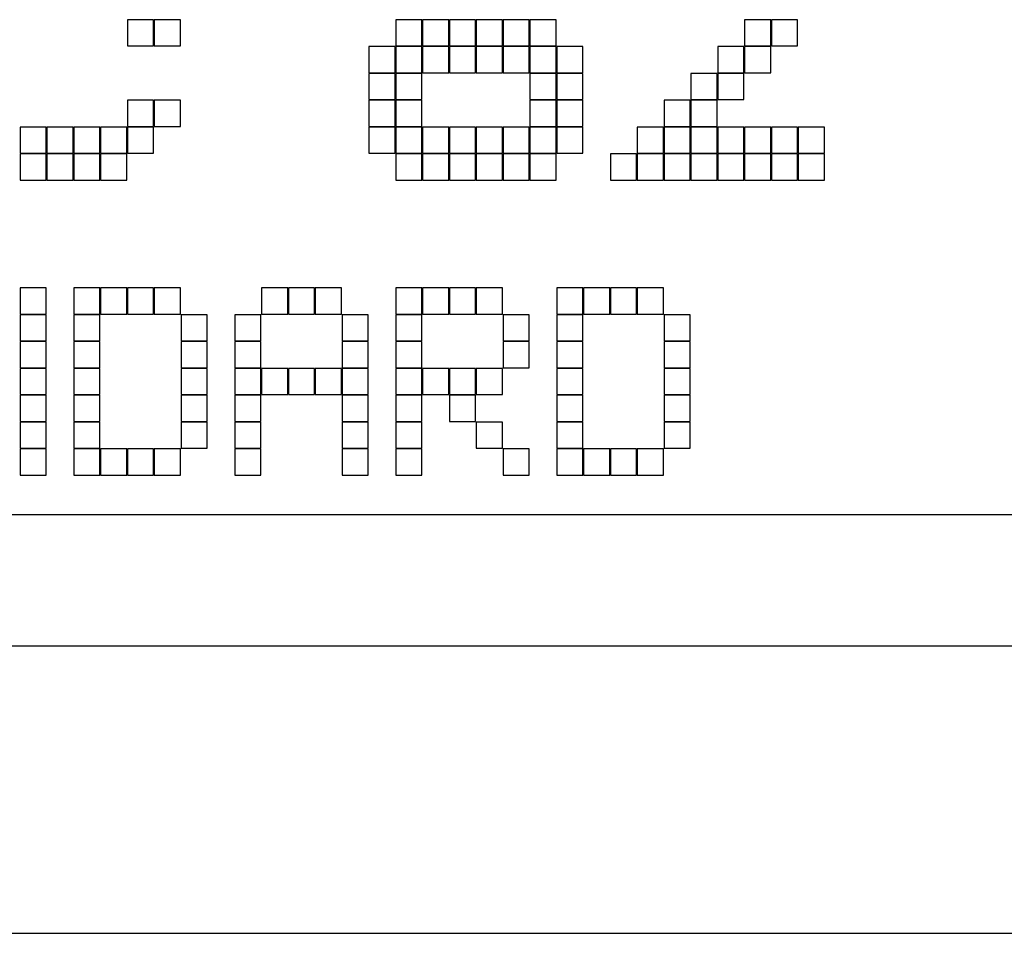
# Model space of a CAD drawing. Header units: millimetres. Extents: x 0 to 4200, y 0 to 2970.
# Tile 21 of 75: x 1767 to 1798, y 1339 to 1366. Entities that reach past the tile are written whole.
import ezdxf

# ---------------------------------------------------------------- set-up
doc = ezdxf.new("R2010")
doc.units = ezdxf.units.MM
doc.header["$LTSCALE"] = 10

msp = doc.modelspace()

# ---------------------------------------------------------------- linework, layer by layer
at = {"color": 7, "linetype": 'Continuous', "lineweight": 25}
for p, q in [((1771.536, 1366.427), (1770.736, 1366.427)), ((1770.736, 1366.427), (1770.736, 1365.627)), ((1771.536, 1365.627), (1771.536, 1366.427)), ((1771.556, 1366.427), (1771.556, 1365.627)), ((1772.356, 1366.427), (1771.556, 1366.427)), ((1772.356, 1365.627), (1772.356, 1366.427)), ((1778.936, 1366.427), (1778.936, 1365.627)), ((1779.736, 1366.427), (1778.936, 1366.427)), ((1779.736, 1365.627), (1779.736, 1366.427)), ((1780.556, 1366.427), (1779.756, 1366.427)), ((1779.756, 1366.427), (1779.756, 1365.627)), ((1780.556, 1365.627), (1780.556, 1366.427)), ((1781.376, 1366.427), (1780.576, 1366.427)), ((1780.576, 1366.427), (1780.576, 1365.627)), ((1781.376, 1365.627), (1781.376, 1366.427)), ((1781.396, 1366.427), (1781.396, 1365.627)), ((1782.196, 1366.427), (1781.396, 1366.427)), ((1782.196, 1365.627), (1782.196, 1366.427)), ((1783.016, 1366.427), (1782.216, 1366.427)), ((1782.216, 1366.427), (1782.216, 1365.627)), ((1783.016, 1365.627), (1783.016, 1366.427)), ((1783.036, 1366.427), (1783.036, 1365.627)), ((1783.836, 1366.427), (1783.036, 1366.427)), ((1783.836, 1365.627), (1783.836, 1366.427)), ((1789.596, 1366.427), (1789.596, 1365.627)), ((1790.396, 1366.427), (1789.596, 1366.427)), ((1790.396, 1365.627), (1790.396, 1366.427)), ((1790.416, 1366.427), (1790.416, 1365.627)), ((1791.216, 1366.427), (1790.416, 1366.427)), ((1791.216, 1365.627), (1791.216, 1366.427)), ((1770.736, 1365.627), (1771.536, 1365.627)), ((1771.556, 1365.627), (1772.356, 1365.627)), ((1778.916, 1365.607), (1778.116, 1365.607)), ((1778.116, 1365.607), (1778.116, 1364.807)), ((1778.916, 1364.807), (1778.916, 1365.607)), ((1778.936, 1365.627), (1779.736, 1365.627)), ((1778.936, 1365.607), (1778.936, 1364.807)), ((1779.736, 1365.607), (1778.936, 1365.607)), ((1779.736, 1364.807), (1779.736, 1365.607)), ((1779.756, 1365.627), (1780.556, 1365.627)), ((1779.756, 1365.607), (1779.756, 1364.807)), ((1780.556, 1365.607), (1779.756, 1365.607)), ((1780.556, 1364.807), (1780.556, 1365.607)), ((1780.576, 1365.627), (1781.376, 1365.627)), ((1781.376, 1365.607), (1780.576, 1365.607)), ((1780.576, 1365.607), (1780.576, 1364.807)), ((1781.376, 1364.807), (1781.376, 1365.607)), ((1781.396, 1365.627), (1782.196, 1365.627)), ((1781.396, 1365.607), (1781.396, 1364.807)), ((1782.196, 1365.607), (1781.396, 1365.607)), ((1782.196, 1364.807), (1782.196, 1365.607)), ((1782.216, 1365.627), (1783.016, 1365.627)), ((1783.016, 1365.607), (1782.216, 1365.607)), ((1782.216, 1365.607), (1782.216, 1364.807)), ((1783.016, 1364.807), (1783.016, 1365.607)), ((1783.036, 1365.627), (1783.836, 1365.627)), ((1783.036, 1365.607), (1783.036, 1364.807)), ((1783.836, 1365.607), (1783.036, 1365.607)), ((1783.836, 1364.807), (1783.836, 1365.607)), ((1783.856, 1365.607), (1783.856, 1364.807)), ((1784.656, 1365.607), (1783.856, 1365.607)), ((1784.656, 1364.807), (1784.656, 1365.607)), ((1789.576, 1365.607), (1788.776, 1365.607)), ((1788.776, 1365.607), (1788.776, 1364.807)), ((1789.576, 1364.807), (1789.576, 1365.607)), ((1789.596, 1365.627), (1790.396, 1365.627)), ((1790.396, 1365.607), (1789.596, 1365.607)), ((1789.596, 1365.607), (1789.596, 1364.807)), ((1790.396, 1364.807), (1790.396, 1365.607)), ((1790.416, 1365.627), (1791.216, 1365.627)), ((1778.116, 1364.807), (1778.916, 1364.807)), ((1778.116, 1364.787), (1778.116, 1363.987)), ((1778.916, 1364.787), (1778.116, 1364.787)), ((1778.916, 1363.987), (1778.916, 1364.787)), ((1778.936, 1364.807), (1779.736, 1364.807)), ((1779.736, 1364.787), (1778.936, 1364.787)), ((1778.936, 1364.787), (1778.936, 1363.987)), ((1779.736, 1363.987), (1779.736, 1364.787)), ((1779.756, 1364.807), (1780.556, 1364.807)), ((1780.576, 1364.807), (1781.376, 1364.807)), ((1781.396, 1364.807), (1782.196, 1364.807)), ((1782.216, 1364.807), (1783.016, 1364.807)), ((1783.036, 1364.807), (1783.836, 1364.807)), ((1783.836, 1364.787), (1783.036, 1364.787)), ((1783.036, 1364.787), (1783.036, 1363.987)), ((1783.836, 1363.987), (1783.836, 1364.787)), ((1783.856, 1364.807), (1784.656, 1364.807)), ((1784.656, 1364.787), (1783.856, 1364.787)), ((1783.856, 1364.787), (1783.856, 1363.987)), ((1784.656, 1363.987), (1784.656, 1364.787)), ((1787.956, 1364.787), (1787.956, 1363.987)), ((1788.756, 1364.787), (1787.956, 1364.787)), ((1788.756, 1363.987), (1788.756, 1364.787)), ((1788.776, 1364.807), (1789.576, 1364.807)), ((1789.576, 1364.787), (1788.776, 1364.787)), ((1788.776, 1364.787), (1788.776, 1363.987)), ((1789.576, 1363.987), (1789.576, 1364.787)), ((1789.596, 1364.807), (1790.396, 1364.807)), ((1770.736, 1363.967), (1770.736, 1363.167)), ((1771.536, 1363.967), (1770.736, 1363.967)), ((1771.536, 1363.167), (1771.536, 1363.967)), ((1772.356, 1363.967), (1771.556, 1363.967)), ((1771.556, 1363.967), (1771.556, 1363.167)), ((1772.356, 1363.167), (1772.356, 1363.967)), ((1778.116, 1363.987), (1778.916, 1363.987)), ((1778.916, 1363.967), (1778.116, 1363.967)), ((1778.116, 1363.967), (1778.116, 1363.167)), ((1778.916, 1363.167), (1778.916, 1363.967)), ((1778.936, 1363.987), (1779.736, 1363.987)), ((1779.736, 1363.967), (1778.936, 1363.967)), ((1778.936, 1363.967), (1778.936, 1363.167)), ((1779.736, 1363.167), (1779.736, 1363.967)), ((1783.036, 1363.987), (1783.836, 1363.987)), ((1783.036, 1363.967), (1783.036, 1363.167)), ((1783.836, 1363.967), (1783.036, 1363.967)), ((1783.836, 1363.167), (1783.836, 1363.967)), ((1783.856, 1363.987), (1784.656, 1363.987)), ((1784.656, 1363.967), (1783.856, 1363.967)), ((1783.856, 1363.967), (1783.856, 1363.167)), ((1784.656, 1363.167), (1784.656, 1363.967)), ((1787.136, 1363.967), (1787.136, 1363.167)), ((1787.936, 1363.967), (1787.136, 1363.967)), ((1787.936, 1363.167), (1787.936, 1363.967)), ((1787.956, 1363.987), (1788.756, 1363.987)), ((1787.956, 1363.967), (1787.956, 1363.167)), ((1788.756, 1363.967), (1787.956, 1363.967)), ((1788.756, 1363.167), (1788.756, 1363.967)), ((1788.776, 1363.987), (1789.576, 1363.987)), ((1767.456, 1363.147), (1767.456, 1362.347)), ((1768.256, 1363.147), (1767.456, 1363.147)), ((1768.256, 1362.347), (1768.256, 1363.147)), ((1769.076, 1363.147), (1768.276, 1363.147)), ((1768.276, 1363.147), (1768.276, 1362.347)), ((1769.076, 1362.347), (1769.076, 1363.147)), ((1769.896, 1363.147), (1769.096, 1363.147)), ((1769.096, 1363.147), (1769.096, 1362.347)), ((1769.896, 1362.347), (1769.896, 1363.147)), ((1770.716, 1363.147), (1769.916, 1363.147)), ((1769.916, 1363.147), (1769.916, 1362.347)), ((1770.716, 1362.347), (1770.716, 1363.147)), ((1770.736, 1363.167), (1771.536, 1363.167)), ((1770.736, 1363.147), (1770.736, 1362.347)), ((1771.536, 1363.147), (1770.736, 1363.147)), ((1771.536, 1362.347), (1771.536, 1363.147)), ((1771.556, 1363.167), (1772.356, 1363.167)), ((1778.116, 1363.167), (1778.916, 1363.167)), ((1778.916, 1363.147), (1778.116, 1363.147)), ((1778.116, 1363.147), (1778.116, 1362.347)), ((1778.916, 1362.347), (1778.916, 1363.147)), ((1778.936, 1363.167), (1779.736, 1363.167)), ((1778.936, 1363.147), (1778.936, 1362.347)), ((1779.736, 1363.147), (1778.936, 1363.147)), ((1779.736, 1362.347), (1779.736, 1363.147)), ((1780.556, 1363.147), (1779.756, 1363.147)), ((1779.756, 1363.147), (1779.756, 1362.347)), ((1780.556, 1362.347), (1780.556, 1363.147)), ((1781.376, 1363.147), (1780.576, 1363.147)), ((1780.576, 1363.147), (1780.576, 1362.347)), ((1781.376, 1362.347), (1781.376, 1363.147)), ((1781.396, 1363.147), (1781.396, 1362.347)), ((1782.196, 1363.147), (1781.396, 1363.147)), ((1782.196, 1362.347), (1782.196, 1363.147)), ((1783.016, 1363.147), (1782.216, 1363.147)), ((1782.216, 1363.147), (1782.216, 1362.347)), ((1783.016, 1362.347), (1783.016, 1363.147)), ((1783.036, 1363.167), (1783.836, 1363.167)), ((1783.036, 1363.147), (1783.036, 1362.347)), ((1783.836, 1363.147), (1783.036, 1363.147)), ((1783.836, 1362.347), (1783.836, 1363.147)), ((1783.856, 1363.167), (1784.656, 1363.167)), ((1783.856, 1363.147), (1783.856, 1362.347)), ((1784.656, 1363.147), (1783.856, 1363.147)), ((1784.656, 1362.347), (1784.656, 1363.147)), ((1786.316, 1363.147), (1786.316, 1362.347)), ((1787.116, 1363.147), (1786.316, 1363.147)), ((1787.116, 1362.347), (1787.116, 1363.147)), ((1787.136, 1363.167), (1787.936, 1363.167)), ((1787.136, 1363.147), (1787.136, 1362.347)), ((1787.936, 1363.147), (1787.136, 1363.147)), ((1787.936, 1362.347), (1787.936, 1363.147)), ((1787.956, 1363.167), (1788.756, 1363.167)), ((1787.956, 1363.147), (1787.956, 1362.347)), ((1788.756, 1363.147), (1787.956, 1363.147)), ((1788.756, 1362.347), (1788.756, 1363.147)), ((1788.776, 1363.147), (1788.776, 1362.347)), ((1789.576, 1363.147), (1788.776, 1363.147)), ((1789.576, 1362.347), (1789.576, 1363.147)), ((1789.596, 1363.147), (1789.596, 1362.347)), ((1790.396, 1363.147), (1789.596, 1363.147)), ((1790.396, 1362.347), (1790.396, 1363.147)), ((1790.416, 1363.147), (1790.416, 1362.347)), ((1791.216, 1363.147), (1790.416, 1363.147)), ((1791.216, 1362.347), (1791.216, 1363.147)), ((1791.236, 1363.147), (1791.236, 1362.347)), ((1792.036, 1363.147), (1791.236, 1363.147)), ((1792.036, 1362.347), (1792.036, 1363.147)), ((1767.456, 1362.347), (1768.256, 1362.347)), ((1768.256, 1362.327), (1767.456, 1362.327)), ((1767.456, 1362.327), (1767.456, 1361.527)), ((1768.256, 1361.527), (1768.256, 1362.327)), ((1768.276, 1362.347), (1769.076, 1362.347)), ((1769.076, 1362.327), (1768.276, 1362.327)), ((1768.276, 1362.327), (1768.276, 1361.527)), ((1769.076, 1361.527), (1769.076, 1362.327)), ((1769.096, 1362.347), (1769.896, 1362.347)), ((1769.896, 1362.327), (1769.096, 1362.327)), ((1769.096, 1362.327), (1769.096, 1361.527)), ((1769.896, 1361.527), (1769.896, 1362.327)), ((1769.916, 1362.347), (1770.716, 1362.347)), ((1770.716, 1362.327), (1769.916, 1362.327)), ((1769.916, 1362.327), (1769.916, 1361.527)), ((1770.716, 1361.527), (1770.716, 1362.327)), ((1770.736, 1362.347), (1771.536, 1362.347)), ((1778.116, 1362.347), (1778.916, 1362.347)), ((1778.936, 1362.347), (1779.736, 1362.347)), ((1778.936, 1362.327), (1778.936, 1361.527)), ((1779.736, 1362.327), (1778.936, 1362.327)), ((1779.736, 1361.527), (1779.736, 1362.327)), ((1779.756, 1362.347), (1780.556, 1362.347)), ((1779.756, 1362.327), (1779.756, 1361.527)), ((1780.556, 1362.327), (1779.756, 1362.327)), ((1780.556, 1361.527), (1780.556, 1362.327)), ((1780.576, 1362.347), (1781.376, 1362.347)), ((1781.376, 1362.327), (1780.576, 1362.327)), ((1780.576, 1362.327), (1780.576, 1361.527)), ((1781.376, 1361.527), (1781.376, 1362.327)), ((1781.396, 1362.347), (1782.196, 1362.347)), ((1781.396, 1362.327), (1781.396, 1361.527)), ((1782.196, 1362.327), (1781.396, 1362.327)), ((1782.196, 1361.527), (1782.196, 1362.327)), ((1782.216, 1362.347), (1783.016, 1362.347)), ((1783.016, 1362.327), (1782.216, 1362.327)), ((1782.216, 1362.327), (1782.216, 1361.527)), ((1783.016, 1361.527), (1783.016, 1362.327)), ((1783.036, 1362.347), (1783.836, 1362.347)), ((1783.036, 1362.327), (1783.036, 1361.527)), ((1783.836, 1362.327), (1783.036, 1362.327)), ((1783.836, 1361.527), (1783.836, 1362.327)), ((1783.856, 1362.347), (1784.656, 1362.347)), ((1785.496, 1362.327), (1785.496, 1361.527)), ((1786.296, 1362.327), (1785.496, 1362.327)), ((1786.296, 1361.527), (1786.296, 1362.327)), ((1786.316, 1362.347), (1787.116, 1362.347)), ((1786.316, 1362.327), (1786.316, 1361.527)), ((1787.116, 1362.327), (1786.316, 1362.327)), ((1787.116, 1361.527), (1787.116, 1362.327)), ((1787.136, 1362.347), (1787.936, 1362.347)), ((1787.136, 1362.327), (1787.136, 1361.527)), ((1787.936, 1362.327), (1787.136, 1362.327)), ((1787.936, 1361.527), (1787.936, 1362.327)), ((1787.956, 1362.347), (1788.756, 1362.347)), ((1787.956, 1362.327), (1787.956, 1361.527)), ((1788.756, 1362.327), (1787.956, 1362.327)), ((1788.756, 1361.527), (1788.756, 1362.327)), ((1788.776, 1362.347), (1789.576, 1362.347)), ((1788.776, 1362.327), (1788.776, 1361.527)), ((1789.576, 1362.327), (1788.776, 1362.327)), ((1789.576, 1361.527), (1789.576, 1362.327)), ((1789.596, 1362.347), (1790.396, 1362.347)), ((1789.596, 1362.327), (1789.596, 1361.527)), ((1790.396, 1362.327), (1789.596, 1362.327)), ((1790.396, 1361.527), (1790.396, 1362.327)), ((1790.416, 1362.347), (1791.216, 1362.347)), ((1791.216, 1362.327), (1790.416, 1362.327)), ((1790.416, 1362.327), (1790.416, 1361.527)), ((1791.216, 1361.527), (1791.216, 1362.327)), ((1791.236, 1362.347), (1792.036, 1362.347)), ((1791.236, 1362.327), (1791.236, 1361.527)), ((1792.036, 1362.327), (1791.236, 1362.327)), ((1792.036, 1361.527), (1792.036, 1362.327)), ((1767.456, 1361.527), (1768.256, 1361.527)), ((1768.276, 1361.527), (1769.076, 1361.527)), ((1769.096, 1361.527), (1769.896, 1361.527)), ((1769.916, 1361.527), (1770.716, 1361.527)), ((1778.936, 1361.527), (1779.736, 1361.527)), ((1779.756, 1361.527), (1780.556, 1361.527)), ((1780.576, 1361.527), (1781.376, 1361.527)), ((1781.396, 1361.527), (1782.196, 1361.527)), ((1782.216, 1361.527), (1783.016, 1361.527)), ((1783.036, 1361.527), (1783.836, 1361.527)), ((1785.496, 1361.527), (1786.296, 1361.527)), ((1786.316, 1361.527), (1787.116, 1361.527)), ((1787.136, 1361.527), (1787.936, 1361.527)), ((1787.956, 1361.527), (1788.756, 1361.527)), ((1788.776, 1361.527), (1789.576, 1361.527)), ((1789.596, 1361.527), (1790.396, 1361.527)), ((1790.416, 1361.527), (1791.216, 1361.527)), ((1791.236, 1361.527), (1792.036, 1361.527)), ((1767.456, 1358.227), (1767.456, 1357.427)), ((1768.256, 1358.227), (1767.456, 1358.227)), ((1768.256, 1357.427), (1768.256, 1358.227)), ((1769.096, 1358.227), (1769.096, 1357.427)), ((1769.896, 1358.227), (1769.096, 1358.227)), ((1769.896, 1357.427), (1769.896, 1358.227)), ((1770.716, 1358.227), (1769.916, 1358.227)), ((1769.916, 1358.227), (1769.916, 1357.427)), ((1770.716, 1357.427), (1770.716, 1358.227)), ((1770.736, 1358.227), (1770.736, 1357.427)), ((1771.536, 1358.227), (1770.736, 1358.227)), ((1771.536, 1357.427), (1771.536, 1358.227)), ((1771.556, 1358.227), (1771.556, 1357.427)), ((1772.356, 1358.227), (1771.556, 1358.227)), ((1772.356, 1357.427), (1772.356, 1358.227)), ((1774.836, 1358.227), (1774.836, 1357.427)), ((1775.636, 1358.227), (1774.836, 1358.227)), ((1775.636, 1357.427), (1775.636, 1358.227)), ((1775.656, 1358.227), (1775.656, 1357.427)), ((1776.456, 1358.227), (1775.656, 1358.227)), ((1776.456, 1357.427), (1776.456, 1358.227)), ((1776.476, 1358.227), (1776.476, 1357.427)), ((1777.276, 1358.227), (1776.476, 1358.227)), ((1777.276, 1357.427), (1777.276, 1358.227)), ((1778.936, 1358.227), (1778.936, 1357.427)), ((1779.736, 1358.227), (1778.936, 1358.227)), ((1779.736, 1357.427), (1779.736, 1358.227)), ((1779.756, 1358.227), (1779.756, 1357.427)), ((1780.556, 1358.227), (1779.756, 1358.227)), ((1780.556, 1357.427), (1780.556, 1358.227)), ((1781.376, 1358.227), (1780.576, 1358.227)), ((1780.576, 1358.227), (1780.576, 1357.427)), ((1781.376, 1357.427), (1781.376, 1358.227)), ((1781.396, 1358.227), (1781.396, 1357.427)), ((1782.196, 1358.227), (1781.396, 1358.227)), ((1782.196, 1357.427), (1782.196, 1358.227)), ((1783.856, 1358.227), (1783.856, 1357.427)), ((1784.656, 1358.227), (1783.856, 1358.227)), ((1784.656, 1357.427), (1784.656, 1358.227)), ((1785.476, 1358.227), (1784.676, 1358.227)), ((1784.676, 1358.227), (1784.676, 1357.427)), ((1785.476, 1357.427), (1785.476, 1358.227)), ((1785.496, 1358.227), (1785.496, 1357.427)), ((1786.296, 1358.227), (1785.496, 1358.227)), ((1786.296, 1357.427), (1786.296, 1358.227)), ((1786.316, 1358.227), (1786.316, 1357.427)), ((1787.116, 1358.227), (1786.316, 1358.227)), ((1787.116, 1357.427), (1787.116, 1358.227)), ((1767.456, 1357.427), (1768.256, 1357.427)), ((1768.256, 1357.407), (1767.456, 1357.407)), ((1767.456, 1357.407), (1767.456, 1356.607)), ((1768.256, 1356.607), (1768.256, 1357.407)), ((1769.096, 1357.427), (1769.896, 1357.427)), ((1769.096, 1357.407), (1769.096, 1356.607)), ((1769.896, 1357.407), (1769.096, 1357.407)), ((1769.896, 1356.607), (1769.896, 1357.407)), ((1769.916, 1357.427), (1770.716, 1357.427)), ((1770.736, 1357.427), (1771.536, 1357.427)), ((1771.556, 1357.427), (1772.356, 1357.427)), ((1772.376, 1357.407), (1772.376, 1356.607)), ((1773.176, 1357.407), (1772.376, 1357.407)), ((1773.176, 1356.607), (1773.176, 1357.407)), ((1774.016, 1357.407), (1774.016, 1356.607)), ((1774.816, 1357.407), (1774.016, 1357.407)), ((1774.816, 1356.607), (1774.816, 1357.407)), ((1774.836, 1357.427), (1775.636, 1357.427)), ((1775.656, 1357.427), (1776.456, 1357.427)), ((1776.476, 1357.427), (1777.276, 1357.427)), ((1778.096, 1357.407), (1777.296, 1357.407)), ((1777.296, 1357.407), (1777.296, 1356.607)), ((1778.096, 1356.607), (1778.096, 1357.407)), ((1778.936, 1357.427), (1779.736, 1357.427)), ((1778.936, 1357.407), (1778.936, 1356.607)), ((1779.736, 1357.407), (1778.936, 1357.407)), ((1779.736, 1356.607), (1779.736, 1357.407)), ((1779.756, 1357.427), (1780.556, 1357.427)), ((1780.576, 1357.427), (1781.376, 1357.427)), ((1781.396, 1357.427), (1782.196, 1357.427)), ((1782.216, 1357.407), (1782.216, 1356.607)), ((1783.016, 1357.407), (1782.216, 1357.407)), ((1783.016, 1356.607), (1783.016, 1357.407)), ((1783.856, 1357.427), (1784.656, 1357.427)), ((1783.856, 1357.407), (1783.856, 1356.607)), ((1784.656, 1357.407), (1783.856, 1357.407)), ((1784.656, 1356.607), (1784.656, 1357.407)), ((1784.676, 1357.427), (1785.476, 1357.427)), ((1785.496, 1357.427), (1786.296, 1357.427)), ((1786.316, 1357.427), (1787.116, 1357.427)), ((1787.136, 1357.407), (1787.136, 1356.607)), ((1787.936, 1357.407), (1787.136, 1357.407)), ((1787.936, 1356.607), (1787.936, 1357.407)), ((1767.456, 1356.607), (1768.256, 1356.607)), ((1768.256, 1356.587), (1767.456, 1356.587)), ((1767.456, 1356.587), (1767.456, 1355.787)), ((1768.256, 1355.787), (1768.256, 1356.587)), ((1769.096, 1356.607), (1769.896, 1356.607)), ((1769.096, 1356.587), (1769.096, 1355.787)), ((1769.896, 1356.587), (1769.096, 1356.587)), ((1769.896, 1355.787), (1769.896, 1356.587)), ((1772.376, 1356.607), (1773.176, 1356.607)), ((1773.176, 1356.587), (1772.376, 1356.587)), ((1772.376, 1356.587), (1772.376, 1355.787)), ((1773.176, 1355.787), (1773.176, 1356.587)), ((1774.016, 1356.607), (1774.816, 1356.607)), ((1774.016, 1356.587), (1774.016, 1355.787)), ((1774.816, 1356.587), (1774.016, 1356.587)), ((1774.816, 1355.787), (1774.816, 1356.587)), ((1777.296, 1356.607), (1778.096, 1356.607)), ((1777.296, 1356.587), (1777.296, 1355.787)), ((1778.096, 1356.587), (1777.296, 1356.587)), ((1778.096, 1355.787), (1778.096, 1356.587)), ((1778.936, 1356.607), (1779.736, 1356.607)), ((1778.936, 1356.587), (1778.936, 1355.787)), ((1779.736, 1356.587), (1778.936, 1356.587)), ((1779.736, 1355.787), (1779.736, 1356.587)), ((1782.216, 1356.607), (1783.016, 1356.607)), ((1783.016, 1356.587), (1782.216, 1356.587)), ((1782.216, 1356.587), (1782.216, 1355.787)), ((1783.016, 1355.787), (1783.016, 1356.587)), ((1783.856, 1356.607), (1784.656, 1356.607)), ((1783.856, 1356.587), (1783.856, 1355.787)), ((1784.656, 1356.587), (1783.856, 1356.587)), ((1784.656, 1355.787), (1784.656, 1356.587)), ((1787.136, 1356.607), (1787.936, 1356.607)), ((1787.136, 1356.587), (1787.136, 1355.787)), ((1787.936, 1356.587), (1787.136, 1356.587)), ((1787.936, 1355.787), (1787.936, 1356.587)), ((1767.456, 1355.787), (1768.256, 1355.787)), ((1769.096, 1355.787), (1769.896, 1355.787)), ((1772.376, 1355.787), (1773.176, 1355.787)), ((1774.016, 1355.787), (1774.816, 1355.787)), ((1777.296, 1355.787), (1778.096, 1355.787)), ((1778.936, 1355.787), (1779.736, 1355.787)), ((1782.216, 1355.787), (1783.016, 1355.787)), ((1783.856, 1355.787), (1784.656, 1355.787)), ((1787.136, 1355.787), (1787.936, 1355.787)), ((1767.456, 1355.767), (1767.456, 1354.967)), ((1768.256, 1355.767), (1767.456, 1355.767)), ((1768.256, 1354.967), (1768.256, 1355.767)), ((1769.096, 1355.767), (1769.096, 1354.967)), ((1769.896, 1355.767), (1769.096, 1355.767)), ((1769.896, 1354.967), (1769.896, 1355.767)), ((1772.376, 1355.767), (1772.376, 1354.967)), ((1773.176, 1355.767), (1772.376, 1355.767)), ((1773.176, 1354.967), (1773.176, 1355.767)), ((1774.016, 1355.767), (1774.016, 1354.967)), ((1774.816, 1355.767), (1774.016, 1355.767)), ((1774.816, 1354.967), (1774.816, 1355.767)), ((1774.836, 1355.767), (1774.836, 1354.967)), ((1775.636, 1355.767), (1774.836, 1355.767)), ((1775.636, 1354.967), (1775.636, 1355.767)), ((1775.656, 1355.767), (1775.656, 1354.967)), ((1776.456, 1355.767), (1775.656, 1355.767)), ((1776.456, 1354.967), (1776.456, 1355.767)), ((1776.476, 1355.767), (1776.476, 1354.967)), ((1777.276, 1355.767), (1776.476, 1355.767)), ((1777.276, 1354.967), (1777.276, 1355.767)), ((1777.296, 1355.767), (1777.296, 1354.967)), ((1778.096, 1355.767), (1777.296, 1355.767)), ((1778.096, 1354.967), (1778.096, 1355.767)), ((1778.936, 1355.767), (1778.936, 1354.967)), ((1779.736, 1355.767), (1778.936, 1355.767)), ((1779.736, 1354.967), (1779.736, 1355.767)), ((1780.556, 1355.767), (1779.756, 1355.767)), ((1779.756, 1355.767), (1779.756, 1354.967)), ((1780.556, 1354.967), (1780.556, 1355.767)), ((1780.576, 1355.767), (1780.576, 1354.967)), ((1781.376, 1355.767), (1780.576, 1355.767)), ((1781.376, 1354.967), (1781.376, 1355.767)), ((1782.196, 1355.767), (1781.396, 1355.767)), ((1781.396, 1355.767), (1781.396, 1354.967)), ((1782.196, 1354.967), (1782.196, 1355.767)), ((1783.856, 1355.767), (1783.856, 1354.967)), ((1784.656, 1355.767), (1783.856, 1355.767)), ((1784.656, 1354.967), (1784.656, 1355.767)), ((1787.136, 1355.767), (1787.136, 1354.967)), ((1787.936, 1355.767), (1787.136, 1355.767)), ((1787.936, 1354.967), (1787.936, 1355.767)), ((1767.456, 1354.967), (1768.256, 1354.967)), ((1767.456, 1354.947), (1767.456, 1354.147)), ((1768.256, 1354.947), (1767.456, 1354.947)), ((1768.256, 1354.147), (1768.256, 1354.947)), ((1769.096, 1354.967), (1769.896, 1354.967)), ((1769.096, 1354.947), (1769.096, 1354.147)), ((1769.896, 1354.947), (1769.096, 1354.947)), ((1769.896, 1354.147), (1769.896, 1354.947)), ((1772.376, 1354.967), (1773.176, 1354.967)), ((1773.176, 1354.947), (1772.376, 1354.947)), ((1772.376, 1354.947), (1772.376, 1354.147)), ((1773.176, 1354.147), (1773.176, 1354.947)), ((1774.016, 1354.967), (1774.816, 1354.967)), ((1774.816, 1354.947), (1774.016, 1354.947)), ((1774.016, 1354.947), (1774.016, 1354.147)), ((1774.816, 1354.147), (1774.816, 1354.947)), ((1774.836, 1354.967), (1775.636, 1354.967)), ((1775.656, 1354.967), (1776.456, 1354.967)), ((1776.476, 1354.967), (1777.276, 1354.967)), ((1777.296, 1354.967), (1778.096, 1354.967)), ((1778.096, 1354.947), (1777.296, 1354.947)), ((1777.296, 1354.947), (1777.296, 1354.147)), ((1778.096, 1354.147), (1778.096, 1354.947)), ((1778.936, 1354.967), (1779.736, 1354.967)), ((1778.936, 1354.947), (1778.936, 1354.147)), ((1779.736, 1354.947), (1778.936, 1354.947)), ((1779.736, 1354.147), (1779.736, 1354.947)), ((1779.756, 1354.967), (1780.556, 1354.967)), ((1780.576, 1354.967), (1781.376, 1354.967)), ((1780.576, 1354.947), (1780.576, 1354.147)), ((1781.376, 1354.947), (1780.576, 1354.947)), ((1781.376, 1354.147), (1781.376, 1354.947)), ((1781.396, 1354.967), (1782.196, 1354.967)), ((1783.856, 1354.967), (1784.656, 1354.967)), ((1783.856, 1354.947), (1783.856, 1354.147)), ((1784.656, 1354.947), (1783.856, 1354.947)), ((1784.656, 1354.147), (1784.656, 1354.947)), ((1787.136, 1354.967), (1787.936, 1354.967)), ((1787.936, 1354.947), (1787.136, 1354.947)), ((1787.136, 1354.947), (1787.136, 1354.147)), ((1787.936, 1354.147), (1787.936, 1354.947)), ((1767.456, 1354.147), (1768.256, 1354.147)), ((1768.256, 1354.127), (1767.456, 1354.127)), ((1767.456, 1354.127), (1767.456, 1353.327)), ((1768.256, 1353.327), (1768.256, 1354.127)), ((1769.096, 1354.147), (1769.896, 1354.147)), ((1769.096, 1354.127), (1769.096, 1353.327)), ((1769.896, 1354.127), (1769.096, 1354.127)), ((1769.896, 1353.327), (1769.896, 1354.127)), ((1772.376, 1354.147), (1773.176, 1354.147)), ((1773.176, 1354.127), (1772.376, 1354.127)), ((1772.376, 1354.127), (1772.376, 1353.327)), ((1773.176, 1353.327), (1773.176, 1354.127)), ((1774.016, 1354.147), (1774.816, 1354.147)), ((1774.016, 1354.127), (1774.016, 1353.327)), ((1774.816, 1354.127), (1774.016, 1354.127)), ((1774.816, 1353.327), (1774.816, 1354.127)), ((1777.296, 1354.147), (1778.096, 1354.147)), ((1777.296, 1354.127), (1777.296, 1353.327)), ((1778.096, 1354.127), (1777.296, 1354.127)), ((1778.096, 1353.327), (1778.096, 1354.127)), ((1778.936, 1354.147), (1779.736, 1354.147)), ((1779.736, 1354.127), (1778.936, 1354.127)), ((1778.936, 1354.127), (1778.936, 1353.327)), ((1779.736, 1353.327), (1779.736, 1354.127)), ((1780.576, 1354.147), (1781.376, 1354.147)), ((1782.196, 1354.127), (1781.396, 1354.127)), ((1781.396, 1354.127), (1781.396, 1353.327)), ((1782.196, 1353.327), (1782.196, 1354.127)), ((1783.856, 1354.147), (1784.656, 1354.147)), ((1783.856, 1354.127), (1783.856, 1353.327)), ((1784.656, 1354.127), (1783.856, 1354.127)), ((1784.656, 1353.327), (1784.656, 1354.127)), ((1787.136, 1354.147), (1787.936, 1354.147)), ((1787.136, 1354.127), (1787.136, 1353.327)), ((1787.936, 1354.127), (1787.136, 1354.127)), ((1787.936, 1353.327), (1787.936, 1354.127)), ((1767.456, 1353.327), (1768.256, 1353.327)), ((1767.456, 1353.307), (1767.456, 1352.507)), ((1768.256, 1353.307), (1767.456, 1353.307)), ((1768.256, 1352.507), (1768.256, 1353.307)), ((1769.096, 1353.327), (1769.896, 1353.327)), ((1769.896, 1353.307), (1769.096, 1353.307)), ((1769.096, 1353.307), (1769.096, 1352.507)), ((1769.896, 1352.507), (1769.896, 1353.307)), ((1770.716, 1353.307), (1769.916, 1353.307)), ((1769.916, 1353.307), (1769.916, 1352.507)), ((1770.716, 1352.507), (1770.716, 1353.307)), ((1770.736, 1353.307), (1770.736, 1352.507)), ((1771.536, 1353.307), (1770.736, 1353.307)), ((1771.536, 1352.507), (1771.536, 1353.307)), ((1771.556, 1353.307), (1771.556, 1352.507)), ((1772.356, 1353.307), (1771.556, 1353.307)), ((1772.356, 1352.507), (1772.356, 1353.307)), ((1772.376, 1353.327), (1773.176, 1353.327)), ((1774.016, 1353.327), (1774.816, 1353.327)), ((1774.016, 1353.307), (1774.016, 1352.507)), ((1774.816, 1353.307), (1774.016, 1353.307)), ((1774.816, 1352.507), (1774.816, 1353.307)), ((1777.296, 1353.327), (1778.096, 1353.327)), ((1777.296, 1353.307), (1777.296, 1352.507)), ((1778.096, 1353.307), (1777.296, 1353.307)), ((1778.096, 1352.507), (1778.096, 1353.307)), ((1778.936, 1353.327), (1779.736, 1353.327)), ((1778.936, 1353.307), (1778.936, 1352.507)), ((1779.736, 1353.307), (1778.936, 1353.307)), ((1779.736, 1352.507), (1779.736, 1353.307)), ((1781.396, 1353.327), (1782.196, 1353.327)), ((1782.216, 1353.307), (1782.216, 1352.507)), ((1783.016, 1353.307), (1782.216, 1353.307)), ((1783.016, 1352.507), (1783.016, 1353.307)), ((1783.856, 1353.327), (1784.656, 1353.327)), ((1783.856, 1353.307), (1783.856, 1352.507)), ((1784.656, 1353.307), (1783.856, 1353.307)), ((1784.656, 1352.507), (1784.656, 1353.307)), ((1784.676, 1353.307), (1784.676, 1352.507)), ((1785.476, 1353.307), (1784.676, 1353.307)), ((1785.476, 1352.507), (1785.476, 1353.307)), ((1786.296, 1353.307), (1785.496, 1353.307)), ((1785.496, 1353.307), (1785.496, 1352.507)), ((1786.296, 1352.507), (1786.296, 1353.307)), ((1786.316, 1353.307), (1786.316, 1352.507)), ((1787.116, 1353.307), (1786.316, 1353.307)), ((1787.116, 1352.507), (1787.116, 1353.307)), ((1787.136, 1353.327), (1787.936, 1353.327)), ((1767.456, 1352.507), (1768.256, 1352.507)), ((1769.096, 1352.507), (1769.896, 1352.507)), ((1769.916, 1352.507), (1770.716, 1352.507)), ((1770.736, 1352.507), (1771.536, 1352.507)), ((1771.556, 1352.507), (1772.356, 1352.507)), ((1774.016, 1352.507), (1774.816, 1352.507)), ((1777.296, 1352.507), (1778.096, 1352.507)), ((1778.936, 1352.507), (1779.736, 1352.507)), ((1782.216, 1352.507), (1783.016, 1352.507)), ((1783.856, 1352.507), (1784.656, 1352.507)), ((1784.676, 1352.507), (1785.476, 1352.507)), ((1785.496, 1352.507), (1786.296, 1352.507)), ((1786.316, 1352.507), (1787.116, 1352.507)), ((1725.795, 1351.304), (1810.196, 1351.304)), ((1725.242, 1347.289), (1810.623, 1347.289)), ((1715.806, 1338.504), (1821.766, 1338.504))]:
    msp.add_line(p, q, dxfattribs=at)

doc.saveas('drawing.dxf')
